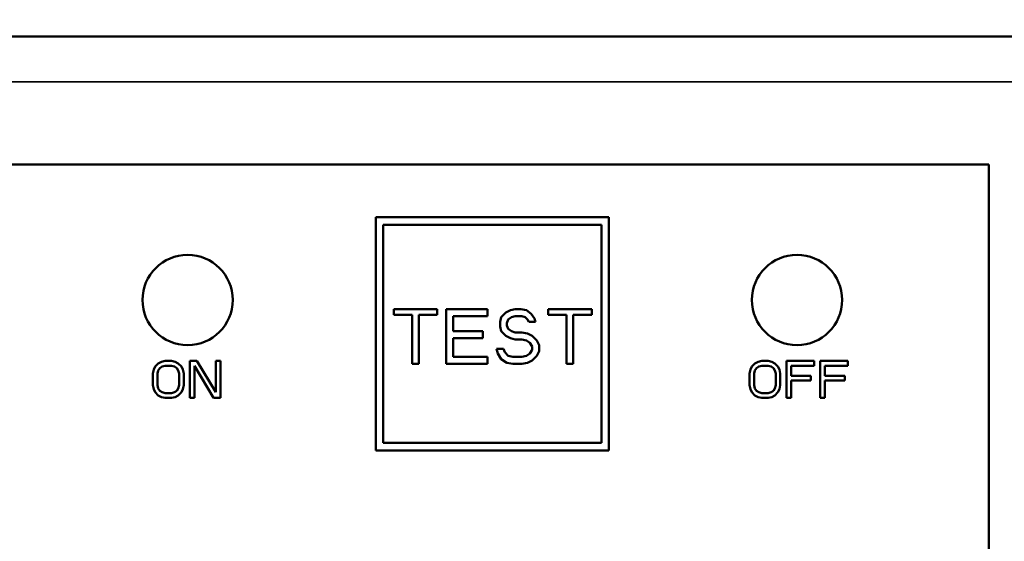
# Model space of a CAD drawing. Header units: inches. Extents: x 1 to 271, y 5 to 171.
# Tile 43 of 256: x 47.294 to 48.603, y 98.251 to 98.944. Entities that reach past the tile are written whole.
import ezdxf

# ---------------------------------------------------------------- set-up
doc = ezdxf.new("R2010")
doc.units = ezdxf.units.IN
doc.header["$LTSCALE"] = 8
doc.header["$MEASUREMENT"] = 0
for name, color, linetype, lineweight in [('Dimension (ANSI)', 7, 'Continuous', 25), ('Visible (ANSI)', 7, 'Continuous', 50), ('Visible Narrow (ANSI)', 7, 'Continuous', 35)]:
    doc.layers.add(name, color=color, linetype=linetype, lineweight=lineweight)
doc.styles.add('Dimension Text', font='tahoma.ttf')
doc.dimstyles.new('Dual Dimension', dxfattribs={"dimscale": 8, "dimtxt": 0.12, "dimasz": 0.098425, "dimexe": 0.125, "dimexo": 0.0625, "dimgap": 0.031496, "dimtad": 0, "dimtih": 1, "dimtoh": 1, "dimrnd": 1e-08, "dimzin": 4, "dimdsep": 46, "dimtxsty": 'Dimension Text', "dimcen": 0.09, "dimdle": 0.393701, "dimclrd": 256, "dimclre": 256, "dimclrt": 256, "dimadec": 0, "dimazin": 1, "dimtfac": 1, "dimtofl": 0, "dimtmove": 0, "dimatfit": 3, "dimfxl": 1, "dimtolj": 1, "dimtzin": 4, "dimlwd": -1, "dimlwe": -1, "dimarcsym": 0})

# ---------------------------------------------------------------- blocks, each defined once
blk = doc.blocks.new('*D13')
at = {"layer": 'Defpoints', "color": 0, "transparency": 16777216}
for p in [(72.3326, 121.6706), (17.7607, 87.0916), (44.4226, 87.0916)]:
    blk.add_point(p, dxfattribs=at)
at = {"layer": 'Dimension (ANSI)', "transparency": 16777216}
for p, q in [((71.8326, 121.6706), (16.7607, 121.6706)), ((17.7607, 120.8832), (17.7607, 106.5363)), ((17.7607, 87.879), (17.7607, 102.2259)), ((43.9226, 87.0916), (16.7607, 87.0916))]:
    blk.add_line(p, q, dxfattribs=at)
for points in [[(17.6295, 120.8832), (17.8919, 120.8832), (17.7607, 121.6706)], [(17.6295, 87.879), (17.8919, 87.879), (17.7607, 87.0916)]]:
    blk.add_solid(points, dxfattribs=at)
at = {"layer": 'Dimension (ANSI)', "transparency": 16777216, "insert": (17.7607, 104.3811), "char_height": 0.96, "attachment_point": 5, "style": 'Dimension Text'}
blk.add_mtext('\\A1;{\\H3.0x;(}\\S34.58^ 878.3 mm;{\\H3.0x;)}', dxfattribs=at)

msp = doc.modelspace()

# ---------------------------------------------------------------- linework, layer by layer
at = {"layer": 'Visible (ANSI)'}
for p, q in [((48.6826, 98.9216), (47.1626, 98.9216)), ((47.2626, 98.7516), (48.5826, 98.7516)), ((48.5826, 97.6916), (48.5826, 98.7516)), ((47.7676, 98.6816), (48.0776, 98.6816)), ((47.7676, 98.6816), (47.7676, 98.3716)), ((48.0776, 98.3716), (48.0776, 98.6816)), ((48.0676, 98.6716), (47.7776, 98.6716)), ((47.7776, 98.3816), (47.7776, 98.6716)), ((48.0676, 98.6716), (48.0676, 98.3816)), ((47.8493, 98.5596), (47.7916, 98.5596)), ((47.7916, 98.5596), (47.7916, 98.5518)), ((47.8493, 98.5518), (47.8493, 98.5596)), ((47.8615, 98.5596), (47.8615, 98.4866)), ((47.9163, 98.5596), (47.8615, 98.5596)), ((47.9163, 98.5503), (47.9163, 98.5596)), ((47.9467, 98.558), (47.9406, 98.5549)), ((47.9528, 98.5596), (47.9467, 98.558)), ((47.9604, 98.5596), (47.9528, 98.5596)), ((47.968, 98.558), (47.9604, 98.5596)), ((47.9741, 98.5534), (47.968, 98.558)), ((48.0547, 98.5596), (47.9969, 98.5596)), ((47.9969, 98.5596), (47.9969, 98.5518)), ((48.0547, 98.5518), (48.0547, 98.5596)), ((47.7916, 98.5518), (47.8159, 98.5518)), ((47.8159, 98.5518), (47.8159, 98.4866)), ((47.825, 98.5518), (47.8493, 98.5518)), ((47.825, 98.4866), (47.825, 98.5518)), ((47.8706, 98.5503), (47.9163, 98.5503)), ((47.8706, 98.5301), (47.8706, 98.5503)), ((47.9345, 98.5487), (47.933, 98.5425)), ((47.9406, 98.5549), (47.9345, 98.5487)), ((47.9421, 98.5409), (47.9436, 98.5456)), ((47.9436, 98.5456), (47.9482, 98.5487)), ((47.9482, 98.5487), (47.9528, 98.5503)), ((47.9528, 98.5503), (47.9619, 98.5503)), ((47.9619, 98.5503), (47.9665, 98.5487)), ((47.9665, 98.5487), (47.9695, 98.5456)), ((47.9695, 98.5456), (47.971, 98.5425)), ((47.9786, 98.5471), (47.9741, 98.5534)), ((47.9801, 98.5425), (47.9786, 98.5471)), ((47.9969, 98.5518), (48.0212, 98.5518)), ((48.0212, 98.5518), (48.0212, 98.4866)), ((48.0303, 98.5518), (48.0547, 98.5518)), ((48.0303, 98.4866), (48.0303, 98.5518)), ((47.933, 98.5425), (47.933, 98.5363)), ((47.933, 98.5363), (47.9345, 98.5301)), ((47.9421, 98.5378), (47.9421, 98.5409)), ((47.9436, 98.5332), (47.9421, 98.5378)), ((47.9482, 98.5301), (47.9436, 98.5332)), ((47.971, 98.5425), (47.9801, 98.5425)), ((47.9102, 98.5301), (47.8706, 98.5301)), ((47.8706, 98.5207), (47.9102, 98.5207)), ((47.8706, 98.4959), (47.8706, 98.5207)), ((47.9102, 98.5207), (47.9102, 98.5301)), ((47.9345, 98.5301), (47.9406, 98.5239)), ((47.9406, 98.5239), (47.9467, 98.5207)), ((47.9467, 98.5207), (47.9528, 98.5192)), ((47.9528, 98.5285), (47.9482, 98.5301)), ((47.9619, 98.5285), (47.9528, 98.5285)), ((47.9528, 98.5192), (47.9619, 98.5192)), ((47.9695, 98.527), (47.9619, 98.5285)), ((47.9619, 98.5192), (47.968, 98.5176)), ((47.9756, 98.5239), (47.9695, 98.527)), ((47.9817, 98.5176), (47.9756, 98.5239)), ((47.9284, 98.5068), (47.93, 98.5006)), ((47.9376, 98.5068), (47.9284, 98.5068)), ((47.9391, 98.5021), (47.9376, 98.5068)), ((47.968, 98.5176), (47.9725, 98.5145)), ((47.9725, 98.5145), (47.9756, 98.5099)), ((47.9756, 98.5099), (47.9756, 98.5052)), ((47.9847, 98.5114), (47.9817, 98.5176)), ((47.9847, 98.5037), (47.9847, 98.5114)), ((47.9163, 98.4959), (47.8706, 98.4959)), ((47.9163, 98.4866), (47.9163, 98.4959)), ((47.93, 98.5006), (47.9345, 98.4928)), ((47.9345, 98.4928), (47.9421, 98.4881)), ((47.9436, 98.4974), (47.9391, 98.5021)), ((47.9497, 98.4959), (47.9436, 98.4974)), ((47.9619, 98.4959), (47.9497, 98.4959)), ((47.968, 98.4974), (47.9619, 98.4959)), ((47.9725, 98.5006), (47.968, 98.4974)), ((47.9756, 98.5052), (47.9725, 98.5006)), ((47.9756, 98.4912), (47.9817, 98.4974)), ((47.9817, 98.4974), (47.9847, 98.5037)), ((47.4746, 98.4833), (47.4726, 98.4791)), ((47.4787, 98.4874), (47.4746, 98.4833)), ((47.4828, 98.4895), (47.4787, 98.4874)), ((47.4787, 98.4781), (47.4807, 98.4812)), ((47.4807, 98.4812), (47.4838, 98.4833)), ((47.4879, 98.4906), (47.4828, 98.4895)), ((47.4838, 98.4833), (47.4879, 98.4843)), ((47.4961, 98.4906), (47.4879, 98.4906)), ((47.4879, 98.4843), (47.4961, 98.4843)), ((47.5012, 98.4895), (47.4961, 98.4906)), ((47.4961, 98.4843), (47.5001, 98.4833)), ((47.5001, 98.4833), (47.5032, 98.4812)), ((47.5052, 98.4874), (47.5012, 98.4895)), ((47.5032, 98.4812), (47.5052, 98.4781)), ((47.5093, 98.4833), (47.5052, 98.4874)), ((47.5114, 98.4791), (47.5093, 98.4833)), ((47.5206, 98.4906), (47.5206, 98.4416)), ((47.5297, 98.4906), (47.5206, 98.4906)), ((47.5267, 98.4416), (47.5267, 98.4843)), ((47.5267, 98.4843), (47.5522, 98.4416)), ((47.5553, 98.4489), (47.5297, 98.4906)), ((47.5553, 98.4906), (47.5553, 98.4489)), ((47.5614, 98.4906), (47.5553, 98.4906)), ((47.5614, 98.4416), (47.5614, 98.4906)), ((47.8159, 98.4866), (47.825, 98.4866)), ((47.8615, 98.4866), (47.9163, 98.4866)), ((47.9421, 98.4881), (47.9497, 98.4866)), ((47.9497, 98.4866), (47.9619, 98.4866)), ((47.9619, 98.4866), (47.9695, 98.4881)), ((47.9695, 98.4881), (47.9756, 98.4912)), ((48.0212, 98.4866), (48.0303, 98.4866)), ((48.2676, 98.4833), (48.2656, 98.4791)), ((48.2717, 98.4874), (48.2676, 98.4833)), ((48.2758, 98.4895), (48.2717, 98.4874)), ((48.2717, 98.4781), (48.2737, 98.4812)), ((48.2737, 98.4812), (48.2768, 98.4833)), ((48.2809, 98.4906), (48.2758, 98.4895)), ((48.2768, 98.4833), (48.2809, 98.4843)), ((48.2891, 98.4906), (48.2809, 98.4906)), ((48.2809, 98.4843), (48.2891, 98.4843)), ((48.2942, 98.4895), (48.2891, 98.4906)), ((48.2891, 98.4843), (48.2931, 98.4833)), ((48.2931, 98.4833), (48.2962, 98.4812)), ((48.2982, 98.4874), (48.2942, 98.4895)), ((48.2962, 98.4812), (48.2982, 98.4781)), ((48.3023, 98.4833), (48.2982, 98.4874)), ((48.3044, 98.4791), (48.3023, 98.4833)), ((48.3136, 98.4906), (48.3136, 98.4416)), ((48.3503, 98.4906), (48.3136, 98.4906)), ((48.3197, 98.4843), (48.3503, 98.4843)), ((48.3197, 98.4708), (48.3197, 98.4843)), ((48.3503, 98.4843), (48.3503, 98.4906)), ((48.3585, 98.4906), (48.3585, 98.4416)), ((48.3952, 98.4906), (48.3585, 98.4906)), ((48.3646, 98.4843), (48.3952, 98.4843)), ((48.3646, 98.4708), (48.3646, 98.4843)), ((48.3952, 98.4843), (48.3952, 98.4906)), ((47.4726, 98.4791), (47.4716, 98.4739)), ((47.4716, 98.4739), (47.4716, 98.4583)), ((47.4777, 98.4739), (47.4787, 98.4781)), ((47.4777, 98.4583), (47.4777, 98.4739)), ((47.5052, 98.4781), (47.5063, 98.4739)), ((47.5063, 98.4739), (47.5063, 98.4583)), ((47.5124, 98.4739), (47.5114, 98.4791)), ((47.5124, 98.4583), (47.5124, 98.4739)), ((48.2656, 98.4791), (48.2646, 98.4739)), ((48.2646, 98.4739), (48.2646, 98.4583)), ((48.2707, 98.4739), (48.2717, 98.4781)), ((48.2707, 98.4583), (48.2707, 98.4739)), ((48.2982, 98.4781), (48.2993, 98.4739)), ((48.2993, 98.4739), (48.2993, 98.4583)), ((48.3054, 98.4739), (48.3044, 98.4791)), ((48.3054, 98.4583), (48.3054, 98.4739)), ((48.3462, 98.4708), (48.3197, 98.4708)), ((48.3462, 98.4645), (48.3462, 98.4708)), ((48.3911, 98.4708), (48.3646, 98.4708)), ((48.3911, 98.4645), (48.3911, 98.4708)), ((47.4716, 98.4583), (47.4726, 98.453)), ((47.4726, 98.453), (47.4746, 98.4489)), ((47.4787, 98.4541), (47.4777, 98.4583)), ((47.4807, 98.451), (47.4787, 98.4541)), ((47.5052, 98.4541), (47.5032, 98.451)), ((47.5063, 98.4583), (47.5052, 98.4541)), ((47.5093, 98.4489), (47.5114, 98.453)), ((47.5114, 98.453), (47.5124, 98.4583)), ((48.2646, 98.4583), (48.2656, 98.453)), ((48.2656, 98.453), (48.2676, 98.4489)), ((48.2717, 98.4541), (48.2707, 98.4583)), ((48.2737, 98.451), (48.2717, 98.4541)), ((48.2982, 98.4541), (48.2962, 98.451)), ((48.2993, 98.4583), (48.2982, 98.4541)), ((48.3023, 98.4489), (48.3044, 98.453)), ((48.3044, 98.453), (48.3054, 98.4583)), ((48.3197, 98.4416), (48.3197, 98.4645)), ((48.3197, 98.4645), (48.3462, 98.4645)), ((48.3646, 98.4416), (48.3646, 98.4645)), ((48.3646, 98.4645), (48.3911, 98.4645)), ((47.4746, 98.4489), (47.4787, 98.4447)), ((47.4787, 98.4447), (47.4828, 98.4426)), ((47.4838, 98.4489), (47.4807, 98.451)), ((47.4828, 98.4426), (47.4879, 98.4416)), ((47.4879, 98.4478), (47.4838, 98.4489)), ((47.4961, 98.4478), (47.4879, 98.4478)), ((47.4879, 98.4416), (47.4961, 98.4416)), ((47.5001, 98.4489), (47.4961, 98.4478)), ((47.4961, 98.4416), (47.5012, 98.4426)), ((47.5032, 98.451), (47.5001, 98.4489)), ((47.5012, 98.4426), (47.5052, 98.4447)), ((47.5052, 98.4447), (47.5093, 98.4489)), ((47.5206, 98.4416), (47.5267, 98.4416)), ((47.5522, 98.4416), (47.5614, 98.4416)), ((48.2676, 98.4489), (48.2717, 98.4447)), ((48.2717, 98.4447), (48.2758, 98.4426)), ((48.2768, 98.4489), (48.2737, 98.451)), ((48.2758, 98.4426), (48.2809, 98.4416)), ((48.2809, 98.4478), (48.2768, 98.4489)), ((48.2891, 98.4478), (48.2809, 98.4478)), ((48.2809, 98.4416), (48.2891, 98.4416)), ((48.2931, 98.4489), (48.2891, 98.4478)), ((48.2891, 98.4416), (48.2942, 98.4426)), ((48.2962, 98.451), (48.2931, 98.4489)), ((48.2942, 98.4426), (48.2982, 98.4447)), ((48.2982, 98.4447), (48.3023, 98.4489)), ((48.3136, 98.4416), (48.3197, 98.4416)), ((48.3585, 98.4416), (48.3646, 98.4416)), ((47.7776, 98.3816), (48.0676, 98.3816)), ((48.0776, 98.3716), (47.7676, 98.3716))]:
    msp.add_line(p, q, dxfattribs=at)
for centre in [(47.5176, 98.5716), (48.3276, 98.5716)]:
    msp.add_circle(centre, 0.06, dxfattribs=at)
at = {"layer": 'Visible Narrow (ANSI)'}
msp.add_line((48.6826, 98.8616), (47.1626, 98.8616), dxfattribs=at)

# ---------------------------------------------------------------- dimensions: what is measured, and where the dimension line sits
at = {"layer": 'Dimension (ANSI)'}
dim = msp.add_linear_dim(base=(17.7607, 87.0916), p1=(72.3326, 121.6706), p2=(44.4226, 87.0916), angle=90, text='{\\H3.0x;(}\\S<>^ 878.3 mm;{\\H3.0x;)}', dimstyle='Dual Dimension', override={"dimgap": 0.031496, "dimdec": 2, "dimpost": '\\X', "dimtol": 0, "dimlim": 0, "dimtp": 0, "dimtm": 0, "dimtdec": 2, "dimatfit": 1}, dxfattribs=at)
dim.commit()
dim.dimension.update_dxf_attribs({"geometry": '*D13', "text_midpoint": (17.7607, 104.3811), "dimtype": 160})

doc.saveas('drawing.dxf')
